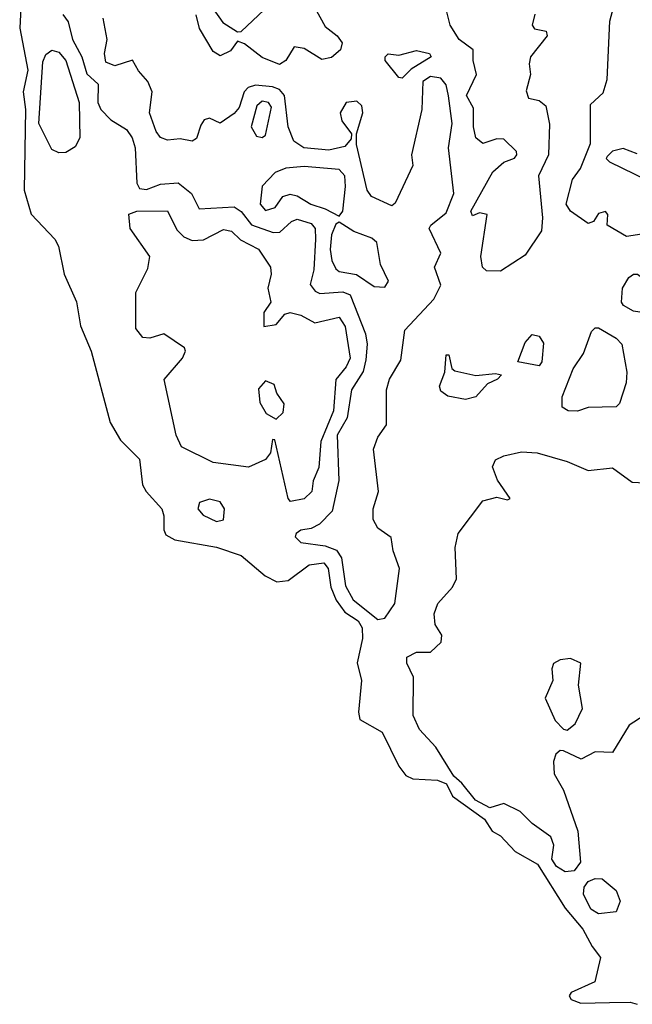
# Model space of a CAD drawing. Extents: x 2923744 to 3052146, y 543855 to 918667.
# Tile 29 of 50: x 2987023 to 2988771, y 827351 to 830161. Entities that reach past the tile are written whole.
import ezdxf

# ---------------------------------------------------------------- set-up
doc = ezdxf.new("R2010")
doc.units = 0

msp = doc.modelspace()

# ---------------------------------------------------------------- linework, layer by layer
at = {"layer": '0CON10XD'}
for points in [[(2988823.1, 829553.1), (2988755, 829542), (2988699.4, 829575), (2988701.2, 829605), (2988695, 829613.3), (2988675, 829607.5), (2988660, 829585), (2988645, 829579.2), (2988595, 829614.3), (2988582.3, 829635), (2988600.3, 829705), (2988623.4, 829736.6), (2988652, 829808), (2988651.4, 829918.6), (2988687.8, 829952.2), (2988699.3, 829990.7), (2988706.7, 830156.7), (2988738.6, 830275)], [(2987860, 830205), (2987895, 830141.2), (2987928.8, 830115), (2987943.8, 830095), (2987938.8, 830075), (2987913, 830053), (2987885, 830047.8), (2987835, 830078.6), (2987806, 830084), (2987782.5, 830045), (2987765, 830033.3), (2987715, 830053.5), (2987665, 830092), (2987645, 830100), (2987625, 830072), (2987595, 830058), (2987575, 830070), (2987535.9, 830135.9), (2987526.7, 830175)], [(2987026.7, 830195), (2987023.3, 830136.7), (2987046.6, 830016.6), (2987033.2, 829955), (2987040, 829905), (2987036.2, 829675), (2987055.8, 829605.8), (2987123.7, 829535), (2987134.4, 829515), (2987149.9, 829435), (2987185.5, 829355.5), (2987197.1, 829287.1), (2987227, 829215), (2987281.1, 829011.1), (2987311.3, 828961.3), (2987365, 828906.4), (2987373.9, 828833.9), (2987384.2, 828814.2), (2987428.5, 828765), (2987434.8, 828745), (2987434.2, 828705), (2987440.7, 828690.7), (2987466.4, 828676.4), (2987585, 828655.7), (2987655, 828631.5), (2987723.4, 828573.4), (2987757.1, 828557.1), (2987789.5, 828560.5), (2987849.4, 828605), (2987891, 828611), (2987903.3, 828595), (2987911.1, 828541.1), (2987925.8, 828504.2), (2987950.6, 828470.6), (2987989.4, 828445), (2988000.1, 828425), (2988001.8, 828395), (2987985.9, 828325.9), (2987998.4, 828275), (2987990.4, 828185), (2987994.1, 828164.1), (2988057.6, 828127.6), (2988105, 828030.4), (2988125, 828003.9), (2988145, 827994.6), (2988215, 827990.9), (2988240.6, 827980.6), (2988258, 827945), (2988349.3, 827879.3), (2988371.2, 827845), (2988395, 827831.9), (2988436.8, 827786.8), (2988500.9, 827750.9), (2988579.4, 827625), (2988630.4, 827565), (2988656.2, 827516.2), (2988680.8, 827485), (2988664.7, 827415), (2988597.1, 827385), (2988590.6, 827375), (2988596.9, 827365), (2988624.5, 827354.5), (2988706.4, 827356.4), (2988765, 827357.1), (2988785, 827351)], [(2987146.1, 830176.1), (2987161.4, 830155), (2987174, 830105), (2987200.5, 830055), (2987215, 830006.4), (2987247.1, 829977.1), (2987246.7, 829925), (2987254.8, 829905), (2987283.2, 829875), (2987328, 829848), (2987344, 829824), (2987352.4, 829795), (2987357.2, 829695), (2987365, 829679.6), (2987385, 829676), (2987425, 829691.8), (2987475, 829695.7), (2987513.3, 829665), (2987535, 829621.2), (2987635, 829626.7), (2987655, 829613.3), (2987685, 829575.7), (2987746.6, 829553.4), (2987765.3, 829554.7), (2987798.5, 829585), (2987815, 829592.1), (2987855, 829579.6), (2987866, 829565), (2987867.6, 829535), (2987862.9, 829447.1), (2987852.2, 829405), (2987866.1, 829386.1), (2987879.9, 829379.9), (2987945, 829384.6), (2987966.3, 829376.3), (2988010.3, 829265), (2988014.5, 829235), (2988010.6, 829190.6), (2988003.2, 829156.8), (2987969.7, 829105), (2987957.4, 829025), (2987929.5, 828975), (2987933.9, 828846.1), (2987915, 828758.7), (2987878.9, 828721.1), (2987855, 828708.6), (2987825, 828703.8), (2987812.3, 828695), (2987809.6, 828685), (2987825, 828668.8), (2987895, 828659.1), (2987927.4, 828647.4), (2987941, 828625), (2987952.8, 828545), (2987974.5, 828505), (2988045, 828449.3)], [(2987575, 830192.5), (2987602.7, 830152.7), (2987645, 830126.7), (2987655, 830127.5), (2987720.7, 830189.3)], [(2988395, 829443.8), (2988355, 829444.4), (2988343.3, 829455), (2988339.1, 829485), (2988357.5, 829605), (2988335, 829610), (2988315, 829601.2), (2988310.8, 829615), (2988373.2, 829726.8), (2988405, 829754.5), (2988435, 829765.8), (2988441.9, 829775), (2988440.5, 829785), (2988405, 829820.5), (2988385, 829821.2), (2988345, 829808.1), (2988325, 829824.2), (2988317.6, 829855), (2988318.5, 829908.5), (2988298.2, 829945), (2988326.7, 830005), (2988316.8, 830045), (2988316.7, 830075), (2988276.9, 830105), (2988251.2, 830145), (2988238.6, 830198.6)], [(2988492.9, 830177.1), (2988485.8, 830145), (2988492.5, 830135), (2988525, 830128.8), (2988528.6, 830115), (2988481.1, 830055), (2988476.9, 830035), (2988480.8, 830005), (2988467.9, 829957.9), (2988475, 829937.5), (2988505, 829930.5), (2988524.4, 829915), (2988535, 829862.5), (2988531.6, 829775), (2988503.5, 829715), (2988515.3, 829595.3), (2988511.7, 829558.3), (2988465, 829488.6), (2988395, 829443.8)], [(2988045, 828449.3), (2988065, 828453.2), (2988093.4, 828495), (2988107.2, 828595), (2988089.2, 828645), (2988083, 828683), (2988045, 828709.6), (2988031.6, 828735), (2988031.9, 828765), (2988046.9, 828815), (2988032.8, 828935), (2988045, 828969.6), (2988069.7, 829005), (2988069.5, 829105), (2988078.6, 829135), (2988110.3, 829189.7), (2988121.8, 829275), (2988205, 829363.3), (2988225, 829403.1), (2988207.2, 829455), (2988224.5, 829495), (2988191.5, 829565), (2988196.5, 829575), (2988240.3, 829609.7), (2988262.3, 829665), (2988246.7, 829795), (2988257.6, 829865), (2988246.5, 829943.5), (2988240, 829975), (2988225, 829993.9), (2988195, 829999.1), (2988173.8, 829985), (2988170.2, 829905), (2988140.8, 829775), (2988145.4, 829745), (2988095, 829637.1), (2988085, 829630), (2988026.9, 829656.9), (2988014.4, 829674.4), (2987984.2, 829805), (2987983.8, 829835), (2988002.6, 829895), (2987999.5, 829915), (2987985, 829928.7), (2987955, 829924.8), (2987937.4, 829895), (2987942, 829872), (2987970, 829835), (2987968.9, 829821.1), (2987950.8, 829799.2), (2987905, 829788.3), (2987834.3, 829795), (2987805, 829814.7), (2987789.5, 829855), (2987778.9, 829945), (2987765, 829961.9), (2987745, 829969.8), (2987695.8, 829974.2), (2987675, 829967.7), (2987663.8, 829955), (2987649.1, 829910.9), (2987635, 829893.8), (2987595, 829865.6), (2987565, 829880), (2987550, 829875), (2987539.7, 829860.3), (2987527.6, 829822.4), (2987515.5, 829814.5), (2987481.5, 829821.5), (2987445, 829817.3), (2987425, 829824.6), (2987412.3, 829842.3), (2987393.6, 829895), (2987401, 829955), (2987389.1, 829985), (2987361.9, 830015), (2987345, 830045.5), (2987295, 830029.7), (2987269.5, 830039.5), (2987265.7, 830065), (2987273.2, 830105), (2987261.9, 830165)], [(2987135, 829780.7), (2987115, 829790.5), (2987077.7, 829865), (2987088.9, 830041.1), (2987098, 830062), (2987115, 830074.5), (2987135, 830068), (2987155, 830044.5), (2987193.3, 829925), (2987195, 829823.8), (2987181.6, 829798.4), (2987155, 829781.8), (2987135, 829780.7)], [(2988115, 829994.4), (2988105, 829996.2), (2988066, 830045), (2988066.2, 830055), (2988075, 830063.8), (2988105, 830059.4), (2988155, 830072.7), (2988192.9, 830065), (2988196.9, 830055), (2988140, 830020), (2988115, 829994.4)], [(2987715, 829825.3), (2987725, 829831.3), (2987741.5, 829911.5), (2987733.1, 829925), (2987715, 829929), (2987699.8, 829915), (2987683.5, 829855), (2987699, 829829), (2987715, 829825.3)], [(2988785, 829777.8), (2988745, 829793.3), (2988714.6, 829785.4), (2988699.5, 829770.5), (2988696.7, 829765), (2988705.8, 829755.8), (2988813.2, 829703.2)], [(2987935, 829600), (2987945.2, 829614.8), (2987953, 829685), (2987951, 829715), (2987935, 829733.3), (2987835, 829742.2), (2987782.2, 829737.8), (2987752, 829725), (2987715, 829686.2), (2987709.2, 829635), (2987725, 829616.8), (2987751.8, 829625), (2987773.7, 829656.3), (2987795, 829663.3), (2987815, 829658.8), (2987854, 829635), (2987895, 829621.7), (2987935, 829600)], [(2987795.6, 828785.6), (2987788.9, 828795), (2987751.7, 828961.7), (2987745, 828962.5), (2987738.8, 828925), (2987725, 828906.2), (2987676.2, 828883.8), (2987575, 828897.6), (2987485, 828941.8), (2987469.6, 828975), (2987435.8, 829134.2), (2987487.5, 829195), (2987496, 829215), (2987493.8, 829225), (2987435, 829264.2), (2987395, 829252), (2987375, 829254.4), (2987355, 829280), (2987355, 829382.5), (2987388.7, 829451.3), (2987394.4, 829485), (2987338.2, 829565), (2987335, 829605.7), (2987357.5, 829615), (2987445, 829615.2), (2987471.7, 829561.7), (2987491.7, 829541.7), (2987515, 829530.8), (2987547.6, 829532.4), (2987605, 829562.2), (2987627.7, 829557.7), (2987652.9, 829532.9), (2987705, 829506.5), (2987738.5, 829455), (2987740.5, 829435), (2987731.5, 829395), (2987739.4, 829355), (2987720, 829325), (2987720, 829285), (2987755, 829291.2), (2987779.7, 829320.3), (2987794.7, 829325.3), (2987825, 829318.1), (2987865, 829295.6), (2987935, 829311.9), (2987952.2, 829285), (2987965.8, 829195), (2987955, 829170.8), (2987925.6, 829134.4), (2987918.4, 829045), (2987882.4, 828957.6), (2987876.7, 828883.3), (2987860.8, 828845), (2987857.1, 828815), (2987835, 828794), (2987795.6, 828785.6)], [(2988065, 829398), (2988075.5, 829415), (2988052.8, 829462.8), (2988042.5, 829525), (2988027.6, 829537.6), (2987976.3, 829556.3), (2987935, 829582.9), (2987925, 829577.1), (2987912.8, 829547.2), (2987909.4, 829505), (2987913.8, 829473.8), (2987925, 829450.5), (2987935, 829442.9), (2987983.9, 829433.9), (2988035, 829399.2), (2988065, 829398)], [(2988805, 829324.4), (2988775, 829328.9), (2988745.6, 829345), (2988740, 829355), (2988743.6, 829395), (2988761.2, 829425), (2988775, 829435.2), (2988785.5, 829435), (2988825, 829405.3), (2988916.2, 829385), (2988933.1, 829375), (2988933.1, 829365), (2988916.8, 829353.2), (2988845, 829343.8), (2988805, 829324.4)], [(2988615, 829044.1), (2988588.6, 829045), (2988571.1, 829055), (2988571.4, 829085), (2988602, 829165), (2988632, 829208), (2988655, 829271.2), (2988665, 829281.2), (2988675, 829282), (2988725, 829251.8), (2988740.9, 829235), (2988755.8, 829155), (2988753.8, 829125), (2988735, 829065.6), (2988725, 829056), (2988645, 829053.9), (2988615, 829044.1)], [(2988505, 829173.2), (2988444.4, 829184.4), (2988465, 829240), (2988485, 829262.9), (2988505, 829257.5), (2988517.9, 829237.9), (2988513.3, 829185), (2988505, 829173.2)], [(2988295, 829076.8), (2988245, 829087.1), (2988225, 829100.6), (2988221.2, 829115), (2988236.7, 829155), (2988240, 829205), (2988247.5, 829205), (2988255.8, 829165.8), (2988265, 829158.8), (2988325, 829145.4), (2988381.2, 829151.2), (2988397.5, 829147.5), (2988386.2, 829135), (2988357.8, 829122.2), (2988325, 829084.8), (2988295, 829076.8)], [(2987755, 829021.2), (2987775, 829040), (2987778.2, 829065), (2987757.1, 829095), (2987749.5, 829119.5), (2987725, 829130), (2987705, 829107.5), (2987708.9, 829068.9), (2987726.8, 829036.8), (2987755, 829021.2)], [(2988579.2, 827729.2), (2988554.6, 827744.6), (2988542, 827765), (2988546.8, 827805), (2988539.1, 827829.1), (2988485, 827867.2), (2988451.3, 827901.3), (2988405, 827923.8), (2988365, 827912), (2988323.3, 827933.3), (2988285, 827982), (2988261.7, 828001.7), (2988210.3, 828085), (2988163.7, 828135), (2988146.4, 828175), (2988147.1, 828285), (2988127.5, 828325), (2988128, 828342), (2988155, 828355.8), (2988195, 828356), (2988225.8, 828385), (2988227.8, 828405), (2988208.5, 828435), (2988206.2, 828465), (2988216.2, 828495), (2988258.3, 828541.7), (2988270, 828565), (2988266.2, 828655), (2988273.9, 828695), (2988345, 828787.5), (2988385, 828798.1), (2988415, 828791.2), (2988422.5, 828795), (2988386.7, 828846.7), (2988372.5, 828885), (2988380.6, 828905), (2988405, 828916.8), (2988455, 828928), (2988500, 828925), (2988585, 828900.4), (2988645, 828874.3), (2988715, 828882.5), (2988770.9, 828840.9), (2988825, 828838.7)], [(2987585, 828729.4), (2987605, 828734), (2987608.1, 828765), (2987595.3, 828785.3), (2987565, 828792.5), (2987536.4, 828783.6), (2987531.2, 828765), (2987547, 828747), (2987585, 828729.4)], [(2988585, 828133.5), (2988608.3, 828151.7), (2988629.3, 828195), (2988617.7, 828262.3), (2988624.2, 828324.2), (2988595, 828338.1), (2988565, 828334), (2988546.2, 828323.8), (2988541.2, 828308.8), (2988544.3, 828275), (2988522.5, 828225), (2988551.4, 828161.4), (2988575, 828136.5), (2988585, 828133.5)], [(2988805, 828175.7), (2988762.1, 828147.9), (2988715, 828069.2), (2988665, 828071.8), (2988625, 828050.8), (2988575, 828074.6), (2988565, 828075.6), (2988552.9, 828065), (2988545.9, 828044.1), (2988548.4, 828008.4), (2988575, 827962), (2988616, 827845), (2988623.3, 827756.7), (2988605, 827731.5), (2988579.2, 827729.2)], [(2988675, 827609.6), (2988652.8, 827622.8), (2988631.5, 827665), (2988633.5, 827685), (2988645, 827701.4), (2988665, 827710.5), (2988685, 827708.9), (2988725, 827676.2), (2988736.7, 827645), (2988725, 827614.5), (2988675, 827609.6)]]:
    msp.add_lwpolyline(points, dxfattribs=at)

doc.saveas('drawing.dxf')
